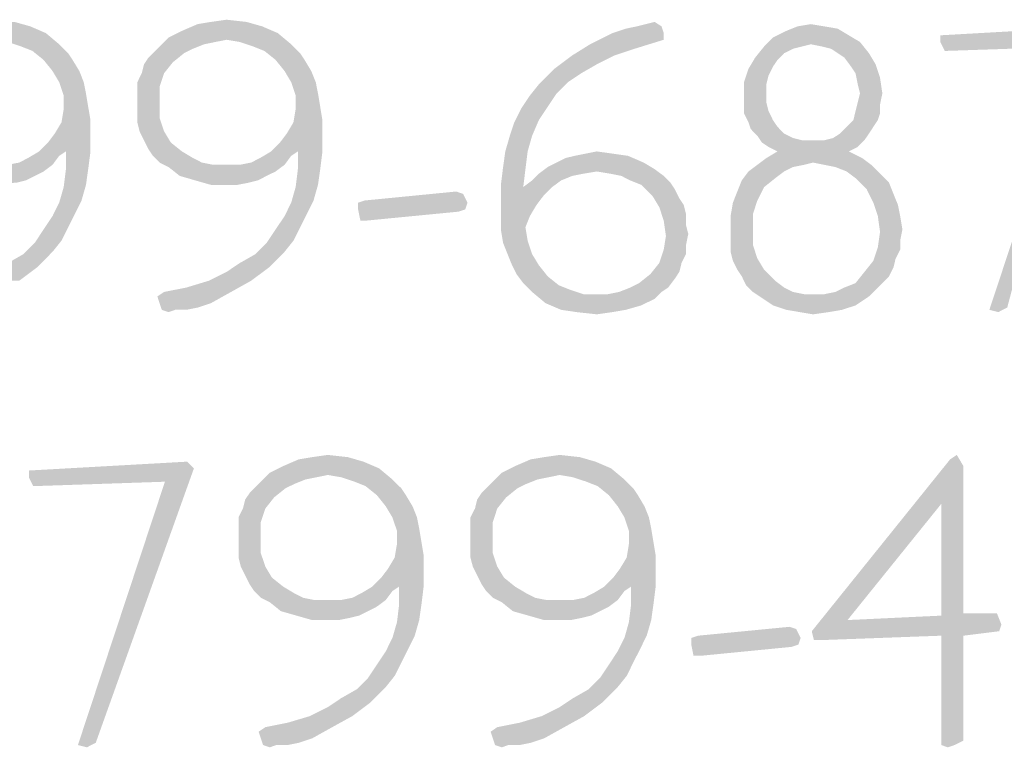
# Model space of a CAD drawing. Header units: inches. Extents: x -1.2 to 81.2, y -1.2 to 52.9.
# Tile 29 of 39: x 76.805 to 78.004, y 1.755 to 2.64. Entities that reach past the tile are written whole.
import ezdxf

# ---------------------------------------------------------------- set-up
doc = ezdxf.new("R2010")
doc.units = ezdxf.units.IN
doc.header["$LTSCALE"] = 4.4
doc.header["$MEASUREMENT"] = 0
doc.layers.get('0').update_dxf_attribs({"linetype": 'CONTINUOUS'})

msp = doc.modelspace()

# ---------------------------------------------------------------- linework, layer by layer
at = {"color": 2, "linetype": 'CONTINUOUS'}
for points in [[(76.7392, 2.6349), (76.7989, 2.6376), (76.818, 2.6322)], [(77.0813, 2.6376), (77.0216, 2.6349), (77.0379, 2.6376)], [(77.0216, 2.6349), (77.0813, 2.6376), (77.1003, 2.6322)], [(77.0379, 2.6376), (77.0569, 2.6403), (77.0813, 2.6376)], [(77.5673, 2.6349), (77.5781, 2.6376), (77.5863, 2.6322)], [(76.837, 2.624), (76.7039, 2.6186), (76.7202, 2.6267)], [(76.818, 2.6322), (76.7202, 2.6267), (76.7392, 2.6349)], [(76.7202, 2.6267), (76.818, 2.6322), (76.837, 2.624)], [(77.1193, 2.624), (76.9863, 2.6186), (77.0026, 2.6267)], [(77.1003, 2.6322), (77.0026, 2.6267), (77.0216, 2.6349)], [(77.0026, 2.6267), (77.1003, 2.6322), (77.1193, 2.624)], [(77.5266, 2.624), (77.5428, 2.6294), (77.5863, 2.6322)], [(77.5266, 2.624), (77.5863, 2.6322), (77.589, 2.624)], [(77.5863, 2.6322), (77.5428, 2.6294), (77.5564, 2.6322)], [(77.5863, 2.6322), (77.5564, 2.6322), (77.5673, 2.6349)], [(77.8143, 2.6213), (77.722, 2.6186), (77.7383, 2.6267)], [(77.7845, 2.6322), (77.8008, 2.6294), (77.7383, 2.6267)], [(77.7845, 2.6322), (77.7383, 2.6267), (77.7519, 2.6322)], [(77.7383, 2.6267), (77.8008, 2.6294), (77.8143, 2.6213)], [(77.7519, 2.6322), (77.7682, 2.6349), (77.7845, 2.6322)], [(78.1266, 2.624), (77.9256, 2.6213), (78.1184, 2.6322)], [(76.7745, 2.6159), (76.7039, 2.6186), (76.837, 2.624)], [(76.7908, 2.6132), (76.7745, 2.6159), (76.837, 2.624)], [(76.7908, 2.6132), (76.837, 2.624), (76.8532, 2.6104)], [(76.8532, 2.6104), (76.8071, 2.6077), (76.7908, 2.6132)], [(77.0569, 2.6159), (76.9781, 2.6104), (76.9863, 2.6186)], [(77.0569, 2.6159), (77.0433, 2.6132), (76.9781, 2.6104)], [(76.9781, 2.6104), (77.0433, 2.6132), (77.0297, 2.6104)], [(77.0569, 2.6159), (76.9863, 2.6186), (77.1193, 2.624)], [(77.0732, 2.6132), (77.0569, 2.6159), (77.1193, 2.624)], [(77.0732, 2.6132), (77.1193, 2.624), (77.1356, 2.6104)], [(77.1356, 2.6104), (77.0894, 2.6077), (77.0732, 2.6132)], [(77.589, 2.624), (77.589, 2.6159), (77.4994, 2.6104)], [(77.589, 2.624), (77.4994, 2.6104), (77.5266, 2.624)], [(77.4994, 2.6104), (77.589, 2.6159), (77.5537, 2.605)], [(77.7682, 2.6104), (77.7112, 2.6077), (77.722, 2.6186)], [(77.722, 2.6186), (77.8143, 2.6213), (77.8279, 2.6132)], [(77.722, 2.6186), (77.8279, 2.6132), (77.7682, 2.6104)], [(77.7818, 2.6077), (77.7682, 2.6104), (77.8279, 2.6132)], [(77.7926, 2.605), (77.7818, 2.6077), (77.8279, 2.6132)], [(77.8008, 2.5996), (77.7926, 2.605), (77.8279, 2.6132)], [(77.8008, 2.5996), (77.8279, 2.6132), (77.8388, 2.5996)], [(77.9256, 2.6132), (77.9256, 2.6213), (78.1266, 2.624)], [(78.0913, 2.6077), (77.9256, 2.6132), (78.1266, 2.624)], [(78.0913, 2.6077), (77.9311, 2.6023), (77.9256, 2.6132)], [(76.8207, 2.6023), (76.8071, 2.6077), (76.8532, 2.6104)], [(76.8207, 2.6023), (76.8532, 2.6104), (76.8641, 2.5996)], [(76.8641, 2.5996), (76.8342, 2.5914), (76.8207, 2.6023)], [(77.0053, 2.5996), (76.9618, 2.5942), (76.97, 2.6023)], [(77.0297, 2.6104), (77.0161, 2.605), (76.97, 2.6023)], [(77.0297, 2.6104), (76.97, 2.6023), (76.9781, 2.6104)], [(76.97, 2.6023), (77.0161, 2.605), (77.0053, 2.5996)], [(77.103, 2.6023), (77.0894, 2.6077), (77.1356, 2.6104)], [(77.103, 2.6023), (77.1356, 2.6104), (77.1465, 2.5996)], [(77.1465, 2.5996), (77.1166, 2.5914), (77.103, 2.6023)], [(77.5537, 2.605), (77.4777, 2.5969), (77.4994, 2.6104)], [(77.4777, 2.5969), (77.5537, 2.605), (77.5293, 2.5969)], [(77.7573, 2.6077), (77.7465, 2.605), (77.7003, 2.5942)], [(77.7573, 2.6077), (77.7003, 2.5942), (77.7112, 2.6077)], [(77.7465, 2.605), (77.7356, 2.5996), (77.7003, 2.5942)], [(77.7112, 2.6077), (77.7682, 2.6104), (77.7573, 2.6077)], [(78.0071, 2.2901), (77.9854, 2.2874), (78.0913, 2.6077)], [(76.8342, 2.5914), (76.8641, 2.5996), (76.8695, 2.5914)], [(76.8695, 2.5914), (76.8451, 2.5779), (76.8342, 2.5914)], [(76.8451, 2.5779), (76.8695, 2.5914), (76.8777, 2.5779)], [(76.9537, 2.5751), (76.9564, 2.586), (76.9917, 2.5887)], [(76.9537, 2.5751), (76.9917, 2.5887), (76.9808, 2.5751)], [(76.9917, 2.5887), (76.9564, 2.586), (76.9618, 2.5942)], [(76.9618, 2.5942), (77.0053, 2.5996), (76.9917, 2.5887)], [(77.1166, 2.5914), (77.1465, 2.5996), (77.1519, 2.5914)], [(77.1519, 2.5914), (77.1275, 2.5779), (77.1166, 2.5914)], [(77.1275, 2.5779), (77.1519, 2.5914), (77.16, 2.5779)], [(77.5293, 2.5969), (77.5075, 2.586), (77.456, 2.5806)], [(77.5293, 2.5969), (77.456, 2.5806), (77.4777, 2.5969)], [(77.7275, 2.5914), (77.6922, 2.5806), (77.7003, 2.5942)], [(77.7275, 2.5914), (77.722, 2.5833), (77.6922, 2.5806)], [(77.7003, 2.5942), (77.7356, 2.5996), (77.7275, 2.5914)], [(77.8388, 2.5996), (77.8089, 2.5942), (77.8008, 2.5996)], [(77.8089, 2.5942), (77.8388, 2.5996), (77.8469, 2.586)], [(77.8469, 2.586), (77.817, 2.5833), (77.8089, 2.5942)], [(76.8777, 2.5779), (76.8532, 2.5643), (76.8451, 2.5779)], [(76.8532, 2.5643), (76.8777, 2.5779), (76.8831, 2.5643)], [(77.16, 2.5779), (77.1356, 2.5643), (77.1275, 2.5779)], [(77.1356, 2.5643), (77.16, 2.5779), (77.1655, 2.5643)], [(77.4885, 2.5751), (77.437, 2.5616), (77.456, 2.5806)], [(77.456, 2.5806), (77.5075, 2.586), (77.4885, 2.5751)], [(77.7166, 2.5724), (77.6867, 2.5643), (77.6922, 2.5806)], [(77.6922, 2.5806), (77.722, 2.5833), (77.7166, 2.5724)], [(77.8225, 2.5751), (77.817, 2.5833), (77.8469, 2.586)], [(77.8225, 2.5751), (77.8469, 2.586), (77.8523, 2.5697)], [(76.9808, 2.5751), (76.9483, 2.5643), (76.9537, 2.5751)], [(76.9483, 2.5643), (76.9808, 2.5751), (76.9754, 2.5589)], [(77.4885, 2.5751), (77.4723, 2.5643), (77.437, 2.5616)], [(77.6867, 2.5643), (77.7166, 2.5724), (77.7139, 2.5616)], [(77.8523, 2.5697), (77.8252, 2.5616), (77.8225, 2.5751)], [(77.8279, 2.5507), (77.8252, 2.5616), (77.8523, 2.5697)], [(77.8279, 2.5507), (77.8523, 2.5697), (77.8551, 2.5507)], [(76.8831, 2.5643), (76.8587, 2.548), (76.8532, 2.5643)], [(76.8831, 2.5643), (76.8858, 2.5507), (76.8587, 2.548)], [(76.9754, 2.5589), (76.9483, 2.5507), (76.9483, 2.5643)], [(76.9483, 2.5399), (76.9483, 2.5507), (76.9754, 2.5589)], [(76.9483, 2.5399), (76.9754, 2.5589), (76.9754, 2.5399)], [(77.1655, 2.5643), (77.141, 2.548), (77.1356, 2.5643)], [(77.1655, 2.5643), (77.1682, 2.5507), (77.141, 2.548)], [(77.4587, 2.5507), (77.4261, 2.548), (77.437, 2.5616)], [(77.437, 2.5616), (77.4723, 2.5643), (77.4587, 2.5507)], [(77.7139, 2.5616), (77.6867, 2.548), (77.6867, 2.5643)], [(77.7139, 2.5616), (77.7139, 2.5507), (77.6867, 2.548)], [(76.8587, 2.548), (76.8858, 2.5507), (76.8885, 2.5344)], [(76.8885, 2.5344), (76.8587, 2.5317), (76.8587, 2.548)], [(77.141, 2.548), (77.1682, 2.5507), (77.1709, 2.5344)], [(77.1709, 2.5344), (77.141, 2.5317), (77.141, 2.548)], [(77.4478, 2.5344), (77.4152, 2.5317), (77.4261, 2.548)], [(77.4261, 2.548), (77.4587, 2.5507), (77.4478, 2.5344)], [(77.6867, 2.548), (77.7139, 2.5507), (77.7139, 2.5399)], [(77.7139, 2.5399), (77.6867, 2.5371), (77.6867, 2.548)], [(77.8551, 2.5507), (77.8252, 2.5399), (77.8279, 2.5507)], [(77.8252, 2.5399), (77.8551, 2.5507), (77.8523, 2.5371)], [(76.8913, 2.5181), (76.856, 2.5154), (76.8587, 2.5317)], [(76.8587, 2.5317), (76.8885, 2.5344), (76.8913, 2.5181)], [(76.9754, 2.5399), (76.9483, 2.5263), (76.9483, 2.5399)], [(76.9483, 2.5263), (76.9754, 2.5399), (76.9754, 2.5208)], [(77.1736, 2.5181), (77.1383, 2.5154), (77.141, 2.5317)], [(77.141, 2.5317), (77.1709, 2.5344), (77.1736, 2.5181)], [(77.437, 2.5181), (77.4071, 2.5154), (77.4152, 2.5317)], [(77.4152, 2.5317), (77.4478, 2.5344), (77.437, 2.5181)], [(77.6867, 2.5371), (77.7139, 2.5399), (77.7166, 2.529)], [(77.7166, 2.529), (77.6867, 2.5263), (77.6867, 2.5371)], [(77.6867, 2.5263), (77.7166, 2.529), (77.722, 2.5181)], [(77.8523, 2.5263), (77.8198, 2.5181), (77.8225, 2.529)], [(77.8523, 2.5371), (77.8225, 2.529), (77.8252, 2.5399)], [(77.8225, 2.529), (77.8523, 2.5371), (77.8523, 2.5263)], [(76.8478, 2.5018), (76.856, 2.5154), (76.8913, 2.5181)], [(76.8478, 2.5018), (76.8913, 2.5181), (76.8913, 2.5018)], [(76.9754, 2.5208), (76.9483, 2.5154), (76.9483, 2.5263)], [(76.951, 2.5046), (76.9483, 2.5154), (76.9754, 2.5208)], [(76.951, 2.5046), (76.9754, 2.5208), (76.9808, 2.5046)], [(77.1302, 2.5018), (77.1383, 2.5154), (77.1736, 2.5181)], [(77.1302, 2.5018), (77.1736, 2.5181), (77.1736, 2.5018)], [(77.4017, 2.4991), (77.4071, 2.5154), (77.437, 2.5181)], [(77.4017, 2.4991), (77.437, 2.5181), (77.4288, 2.4991)], [(77.722, 2.5181), (77.6922, 2.5154), (77.6867, 2.5263)], [(77.6922, 2.5154), (77.722, 2.5181), (77.7275, 2.51)], [(77.8496, 2.5181), (77.8116, 2.51), (77.8198, 2.5181)], [(77.8116, 2.51), (77.8496, 2.5181), (77.8442, 2.51)], [(77.8198, 2.5181), (77.8523, 2.5263), (77.8496, 2.5181)], [(77.7275, 2.51), (77.6949, 2.5073), (77.6922, 2.5154)], [(77.6949, 2.5073), (77.7275, 2.51), (77.7356, 2.5018)], [(77.7356, 2.5018), (77.703, 2.4991), (77.6949, 2.5073)], [(77.8442, 2.51), (77.8035, 2.5018), (77.8116, 2.51)], [(77.8035, 2.5018), (77.8442, 2.51), (77.8388, 2.5018)], [(76.8288, 2.4801), (76.8397, 2.491), (76.8913, 2.5018)], [(76.8614, 2.4801), (76.8288, 2.4801), (76.8913, 2.5018)], [(76.8913, 2.5018), (76.8397, 2.491), (76.8478, 2.5018)], [(76.8614, 2.4801), (76.8913, 2.5018), (76.8913, 2.4801)], [(76.9808, 2.5046), (76.9564, 2.4937), (76.951, 2.5046)], [(76.9564, 2.4937), (76.9808, 2.5046), (76.989, 2.491)], [(76.989, 2.491), (76.9618, 2.4828), (76.9564, 2.4937)], [(77.1112, 2.4801), (77.122, 2.491), (77.1736, 2.5018)], [(77.1437, 2.4801), (77.1112, 2.4801), (77.1736, 2.5018)], [(77.1736, 2.5018), (77.122, 2.491), (77.1302, 2.5018)], [(77.1437, 2.4801), (77.1736, 2.5018), (77.1736, 2.4801)], [(77.4288, 2.4991), (77.3962, 2.4801), (77.4017, 2.4991)], [(77.3962, 2.4801), (77.4288, 2.4991), (77.4234, 2.4801)], [(77.703, 2.4991), (77.7356, 2.5018), (77.7465, 2.4964)], [(77.7465, 2.4964), (77.7085, 2.491), (77.703, 2.4991)], [(77.7465, 2.4964), (77.7573, 2.4937), (77.7085, 2.491)], [(77.7845, 2.4937), (77.8333, 2.4937), (77.7085, 2.491)], [(77.7709, 2.4937), (77.7845, 2.4937), (77.7085, 2.491)], [(77.7573, 2.4937), (77.7709, 2.4937), (77.7085, 2.491)], [(77.7166, 2.4856), (77.7085, 2.491), (77.8333, 2.4937)], [(77.7166, 2.4856), (77.8333, 2.4937), (77.8252, 2.4856)], [(77.7845, 2.4937), (77.7953, 2.4964), (77.8388, 2.5018)], [(77.7845, 2.4937), (77.8388, 2.5018), (77.8333, 2.4937)], [(77.8388, 2.5018), (77.7953, 2.4964), (77.8035, 2.5018)], [(76.9618, 2.4828), (76.989, 2.491), (77.0026, 2.4801)], [(77.0026, 2.4801), (76.9673, 2.4747), (76.9618, 2.4828)], [(77.8252, 2.4856), (77.7275, 2.4801), (77.7166, 2.4856)], [(77.7275, 2.4801), (77.8252, 2.4856), (77.8143, 2.4801)], [(76.7908, 2.4638), (76.8044, 2.4665), (76.8532, 2.4747)], [(76.7908, 2.4638), (76.8532, 2.4747), (76.8451, 2.4638)], [(76.8044, 2.4665), (76.8152, 2.472), (76.8532, 2.4747)], [(76.8614, 2.4801), (76.8532, 2.4747), (76.8152, 2.472)], [(76.8614, 2.4801), (76.8152, 2.472), (76.8288, 2.4801)], [(76.8913, 2.4801), (76.8614, 2.4584), (76.8614, 2.4801)], [(76.8614, 2.4584), (76.8913, 2.4801), (76.8885, 2.4584)], [(76.9673, 2.4747), (77.0026, 2.4801), (77.0161, 2.472)], [(77.0161, 2.472), (76.9754, 2.4665), (76.9673, 2.4747)], [(76.9754, 2.4665), (77.0161, 2.472), (77.027, 2.4665)], [(77.0732, 2.4638), (77.0867, 2.4665), (77.1356, 2.4747)], [(77.0732, 2.4638), (77.1356, 2.4747), (77.1275, 2.4638)], [(77.0867, 2.4665), (77.0976, 2.472), (77.1356, 2.4747)], [(77.1437, 2.4801), (77.1356, 2.4747), (77.0976, 2.472)], [(77.1437, 2.4801), (77.0976, 2.472), (77.1112, 2.4801)], [(77.1736, 2.4801), (77.1437, 2.4584), (77.1437, 2.4801)], [(77.1437, 2.4584), (77.1736, 2.4801), (77.1709, 2.4584)], [(77.4234, 2.4801), (77.3935, 2.4611), (77.3962, 2.4801)], [(77.3935, 2.4611), (77.4234, 2.4801), (77.4207, 2.4584)], [(77.4587, 2.4665), (77.4695, 2.472), (77.5456, 2.4747)], [(77.4587, 2.4665), (77.5456, 2.4747), (77.5646, 2.4665)], [(77.5456, 2.4747), (77.4695, 2.472), (77.4804, 2.4747)], [(77.5266, 2.4774), (77.4804, 2.4747), (77.494, 2.4774)], [(77.4804, 2.4747), (77.5266, 2.4774), (77.5456, 2.4747)], [(77.494, 2.4774), (77.5075, 2.4801), (77.5266, 2.4774)], [(77.8306, 2.472), (77.7709, 2.4665), (77.703, 2.4638)], [(77.8306, 2.472), (77.703, 2.4638), (77.7139, 2.472)], [(77.8143, 2.4801), (77.7139, 2.472), (77.7275, 2.4801)], [(77.7139, 2.472), (77.8143, 2.4801), (77.8306, 2.472)], [(77.7845, 2.4638), (77.7709, 2.4665), (77.8306, 2.472)], [(77.7845, 2.4638), (77.8306, 2.472), (77.8415, 2.4638)], [(76.7908, 2.4638), (76.8451, 2.4638), (76.7039, 2.4611)], [(76.7039, 2.4611), (76.8451, 2.4638), (76.8342, 2.4557)], [(76.8342, 2.4557), (76.7175, 2.4503), (76.7039, 2.4611)], [(76.8885, 2.4584), (76.8858, 2.4394), (76.8587, 2.4367)], [(76.8885, 2.4584), (76.8587, 2.4367), (76.8614, 2.4584)], [(77.027, 2.4665), (76.9863, 2.4611), (76.9754, 2.4665)], [(77.027, 2.4665), (77.0406, 2.4638), (76.9863, 2.4611)], [(77.0732, 2.4638), (77.1275, 2.4638), (76.9863, 2.4611)], [(77.0569, 2.4638), (77.0732, 2.4638), (76.9863, 2.4611)], [(77.0406, 2.4638), (77.0569, 2.4638), (76.9863, 2.4611)], [(76.9863, 2.4611), (77.1275, 2.4638), (77.1166, 2.4557)], [(77.1166, 2.4557), (76.9999, 2.4503), (76.9863, 2.4611)], [(77.1709, 2.4584), (77.1682, 2.4394), (77.141, 2.4367)], [(77.1709, 2.4584), (77.141, 2.4367), (77.1437, 2.4584)], [(77.4207, 2.4584), (77.3908, 2.4394), (77.3935, 2.4611)], [(77.3908, 2.4394), (77.4207, 2.4584), (77.418, 2.4367)], [(77.5781, 2.4584), (77.437, 2.453), (77.4478, 2.4611)], [(77.5781, 2.4584), (77.5075, 2.4557), (77.437, 2.453)], [(77.5646, 2.4665), (77.4478, 2.4611), (77.4587, 2.4665)], [(77.4478, 2.4611), (77.5646, 2.4665), (77.5781, 2.4584)], [(77.5238, 2.453), (77.5075, 2.4557), (77.5781, 2.4584)], [(77.5374, 2.4503), (77.5238, 2.453), (77.5781, 2.4584)], [(77.5374, 2.4503), (77.5781, 2.4584), (77.589, 2.4503)], [(77.76, 2.4638), (77.7465, 2.4611), (77.6922, 2.4557)], [(77.76, 2.4638), (77.6922, 2.4557), (77.703, 2.4638)], [(77.6922, 2.4557), (77.7465, 2.4611), (77.7356, 2.4557)], [(77.703, 2.4638), (77.7709, 2.4665), (77.76, 2.4638)], [(77.8415, 2.4638), (77.798, 2.4611), (77.7845, 2.4638)], [(77.8116, 2.4557), (77.798, 2.4611), (77.8415, 2.4638)], [(77.8116, 2.4557), (77.8415, 2.4638), (77.8523, 2.453)], [(76.7175, 2.4503), (76.8342, 2.4557), (76.8234, 2.4503)], [(76.8234, 2.4503), (76.7365, 2.4448), (76.7175, 2.4503)], [(76.7365, 2.4448), (76.8234, 2.4503), (76.8125, 2.4448)], [(76.8125, 2.4448), (76.7555, 2.4394), (76.7365, 2.4448)], [(76.8125, 2.4448), (76.8017, 2.4421), (76.7555, 2.4394)], [(76.9999, 2.4503), (77.1166, 2.4557), (77.1057, 2.4503)], [(77.1057, 2.4503), (77.0189, 2.4448), (76.9999, 2.4503)], [(77.0189, 2.4448), (77.1057, 2.4503), (77.0949, 2.4448)], [(77.0949, 2.4448), (77.0379, 2.4394), (77.0189, 2.4448)], [(77.0949, 2.4448), (77.084, 2.4421), (77.0379, 2.4394)], [(77.4641, 2.4448), (77.418, 2.4367), (77.4288, 2.4448)], [(77.418, 2.4367), (77.4641, 2.4448), (77.4532, 2.4367)], [(77.4913, 2.453), (77.4777, 2.4503), (77.4288, 2.4448)], [(77.4913, 2.453), (77.4288, 2.4448), (77.437, 2.453)], [(77.4288, 2.4448), (77.4777, 2.4503), (77.4641, 2.4448)], [(77.437, 2.453), (77.5075, 2.4557), (77.4913, 2.453)], [(77.589, 2.4503), (77.5483, 2.4448), (77.5374, 2.4503)], [(77.5483, 2.4448), (77.589, 2.4503), (77.5971, 2.4421)], [(77.5971, 2.4421), (77.5618, 2.4394), (77.5483, 2.4448)], [(77.7112, 2.4367), (77.6786, 2.4313), (77.684, 2.4448)], [(77.7356, 2.4557), (77.7247, 2.4475), (77.684, 2.4448)], [(77.7356, 2.4557), (77.684, 2.4448), (77.6922, 2.4557)], [(77.684, 2.4448), (77.7247, 2.4475), (77.7112, 2.4367)], [(77.8523, 2.453), (77.8225, 2.4475), (77.8116, 2.4557)], [(77.8225, 2.4475), (77.8523, 2.453), (77.8632, 2.4421)], [(77.8632, 2.4421), (77.8361, 2.434), (77.8225, 2.4475)], [(76.8804, 2.4204), (76.8532, 2.4177), (76.8587, 2.4367)], [(76.8587, 2.4367), (76.8858, 2.4394), (76.8804, 2.4204)], [(77.0569, 2.4394), (77.0379, 2.4394), (77.084, 2.4421)], [(77.0569, 2.4394), (77.084, 2.4421), (77.0704, 2.4394)], [(77.1628, 2.4204), (77.1356, 2.4177), (77.141, 2.4367)], [(77.141, 2.4367), (77.1682, 2.4394), (77.1628, 2.4204)], [(77.418, 2.4367), (77.3908, 2.4177), (77.3908, 2.4394)], [(77.4532, 2.4367), (77.4424, 2.4258), (77.3908, 2.4177)], [(77.418, 2.4367), (77.4532, 2.4367), (77.3908, 2.4177)], [(77.5618, 2.4394), (77.5971, 2.4421), (77.6026, 2.434)], [(77.6026, 2.434), (77.5754, 2.4258), (77.5618, 2.4394)], [(77.5754, 2.4258), (77.6026, 2.434), (77.608, 2.4231)], [(77.6786, 2.4313), (77.7112, 2.4367), (77.703, 2.4204)], [(77.8361, 2.434), (77.8632, 2.4421), (77.8686, 2.4285)], [(77.8686, 2.4285), (77.8442, 2.4177), (77.8361, 2.434)], [(77.217, 2.4177), (77.2252, 2.4204), (77.3447, 2.4285)], [(77.217, 2.4177), (77.3447, 2.4285), (77.3501, 2.4177)], [(77.3447, 2.4285), (77.2252, 2.4204), (77.3365, 2.4313)], [(77.3908, 2.4177), (77.4424, 2.4258), (77.4342, 2.415)], [(77.608, 2.4231), (77.5836, 2.4123), (77.5754, 2.4258)], [(77.608, 2.4231), (77.6134, 2.415), (77.5836, 2.4123)], [(77.703, 2.4204), (77.6732, 2.4177), (77.6786, 2.4313)], [(77.8442, 2.4177), (77.8686, 2.4285), (77.8741, 2.415)], [(76.8723, 2.4041), (76.8451, 2.4014), (76.8532, 2.4177)], [(76.8532, 2.4177), (76.8804, 2.4204), (76.8723, 2.4041)], [(77.1546, 2.4041), (77.1275, 2.4014), (77.1356, 2.4177)], [(77.1356, 2.4177), (77.1628, 2.4204), (77.1546, 2.4041)], [(77.3501, 2.4177), (77.217, 2.4095), (77.217, 2.4177)], [(77.217, 2.4095), (77.3501, 2.4177), (77.3474, 2.4095)], [(77.3474, 2.4095), (77.2198, 2.396), (77.217, 2.4095)], [(77.3474, 2.4095), (77.3392, 2.4068), (77.2198, 2.396)], [(77.4342, 2.415), (77.3908, 2.4014), (77.3908, 2.4177)], [(77.3908, 2.4014), (77.4342, 2.415), (77.4261, 2.4014)], [(77.5836, 2.4123), (77.6134, 2.415), (77.6161, 2.4041)], [(77.6161, 2.4041), (77.589, 2.396), (77.5836, 2.4123)], [(77.6976, 2.4041), (77.6704, 2.4014), (77.6732, 2.4177)], [(77.6732, 2.4177), (77.703, 2.4204), (77.6976, 2.4041)], [(77.8741, 2.415), (77.8496, 2.4014), (77.8442, 2.4177)], [(77.8496, 2.4014), (77.8741, 2.415), (77.8768, 2.4014)], [(76.8641, 2.3878), (76.8342, 2.3851), (76.8451, 2.4014)], [(76.8451, 2.4014), (76.8723, 2.4041), (76.8641, 2.3878)], [(77.1465, 2.3878), (77.1166, 2.3851), (77.1275, 2.4014)], [(77.1275, 2.4014), (77.1546, 2.4041), (77.1465, 2.3878)], [(77.2198, 2.396), (77.3392, 2.4068), (77.2279, 2.396)], [(77.4261, 2.4014), (77.4207, 2.3878), (77.3908, 2.3851)], [(77.4261, 2.4014), (77.3908, 2.3851), (77.3908, 2.4014)], [(77.589, 2.396), (77.6161, 2.4041), (77.6161, 2.3905)], [(77.6704, 2.3851), (77.6704, 2.4014), (77.6976, 2.4041)], [(77.6704, 2.3851), (77.6976, 2.4041), (77.6976, 2.3851)], [(77.8768, 2.4014), (77.8523, 2.3824), (77.8496, 2.4014)], [(77.8768, 2.4014), (77.8795, 2.3851), (77.8523, 2.3824)], [(76.856, 2.3715), (76.8234, 2.3688), (76.8342, 2.3851)], [(76.8342, 2.3851), (76.8641, 2.3878), (76.856, 2.3715)], [(77.1383, 2.3715), (77.1057, 2.3688), (77.1166, 2.3851)], [(77.1166, 2.3851), (77.1465, 2.3878), (77.1383, 2.3715)], [(77.3908, 2.3851), (77.4207, 2.3878), (77.4234, 2.3715)], [(77.4234, 2.3715), (77.3935, 2.3688), (77.3908, 2.3851)], [(77.6161, 2.3905), (77.5917, 2.377), (77.589, 2.396)], [(77.6161, 2.3905), (77.6189, 2.3797), (77.5917, 2.377)], [(77.6976, 2.3851), (77.6704, 2.3715), (77.6704, 2.3851)], [(77.6704, 2.3715), (77.6976, 2.3851), (77.6976, 2.3661)], [(77.8523, 2.3824), (77.8795, 2.3851), (77.8768, 2.3715)], [(77.6161, 2.3661), (77.589, 2.3607), (77.5917, 2.377)], [(77.5917, 2.377), (77.6189, 2.3797), (77.6161, 2.3661)], [(77.8768, 2.3715), (77.8496, 2.3634), (77.8523, 2.3824)], [(76.8451, 2.358), (76.8098, 2.3552), (76.8234, 2.3688)], [(76.8234, 2.3688), (76.856, 2.3715), (76.8451, 2.358)], [(77.1275, 2.358), (77.0922, 2.3552), (77.1057, 2.3688)], [(77.1057, 2.3688), (77.1383, 2.3715), (77.1275, 2.358)], [(77.3989, 2.3552), (77.3935, 2.3688), (77.4234, 2.3715)], [(77.3989, 2.3552), (77.4234, 2.3715), (77.4288, 2.3552)], [(77.589, 2.3607), (77.6161, 2.3661), (77.6161, 2.3552)], [(77.6976, 2.3661), (77.6704, 2.358), (77.6704, 2.3715)], [(77.6704, 2.358), (77.6976, 2.3661), (77.703, 2.3498)], [(77.8768, 2.3607), (77.8442, 2.3471), (77.8496, 2.3634)], [(77.8496, 2.3634), (77.8768, 2.3715), (77.8768, 2.3607)], [(76.7908, 2.3444), (76.8098, 2.3552), (76.8451, 2.358)], [(76.7908, 2.3444), (76.8451, 2.358), (76.8261, 2.3389)], [(77.0732, 2.3444), (77.0922, 2.3552), (77.1275, 2.358)], [(77.0732, 2.3444), (77.1275, 2.358), (77.1085, 2.3389)], [(77.4288, 2.3552), (77.4044, 2.3417), (77.3989, 2.3552)], [(77.4044, 2.3417), (77.4288, 2.3552), (77.437, 2.3417)], [(77.6161, 2.3552), (77.5836, 2.3444), (77.589, 2.3607)], [(77.5836, 2.3444), (77.6161, 2.3552), (77.6107, 2.3444)], [(77.703, 2.3498), (77.6732, 2.3471), (77.6704, 2.358)], [(77.6786, 2.3362), (77.6732, 2.3471), (77.703, 2.3498)], [(77.6786, 2.3362), (77.703, 2.3498), (77.7112, 2.3362)], [(77.8768, 2.3607), (77.8713, 2.3498), (77.8442, 2.3471)], [(77.8442, 2.3471), (77.8713, 2.3498), (77.8686, 2.3389)], [(76.7528, 2.3227), (76.7745, 2.3335), (76.8261, 2.3389)], [(76.7528, 2.3227), (76.8261, 2.3389), (76.8044, 2.3227)], [(76.8261, 2.3389), (76.7745, 2.3335), (76.7908, 2.3444)], [(77.0351, 2.3227), (77.0569, 2.3335), (77.1085, 2.3389)], [(77.0351, 2.3227), (77.1085, 2.3389), (77.0867, 2.3227)], [(77.1085, 2.3389), (77.0569, 2.3335), (77.0732, 2.3444)], [(77.437, 2.3417), (77.4098, 2.3308), (77.4044, 2.3417)], [(77.4098, 2.3308), (77.437, 2.3417), (77.4478, 2.3281)], [(77.6107, 2.3444), (77.608, 2.3335), (77.5727, 2.3308)], [(77.6107, 2.3444), (77.5727, 2.3308), (77.5836, 2.3444)], [(77.8686, 2.3389), (77.8333, 2.3335), (77.8442, 2.3471)], [(77.8333, 2.3335), (77.8686, 2.3389), (77.8632, 2.3281)], [(77.4478, 2.3281), (77.418, 2.3199), (77.4098, 2.3308)], [(77.418, 2.3199), (77.4478, 2.3281), (77.4614, 2.3172)], [(77.5483, 2.3145), (77.5591, 2.3199), (77.6026, 2.3254)], [(77.5483, 2.3145), (77.6026, 2.3254), (77.5944, 2.3145)], [(77.6026, 2.3254), (77.5591, 2.3199), (77.5727, 2.3308)], [(77.5727, 2.3308), (77.608, 2.3335), (77.6026, 2.3254)], [(77.7112, 2.3362), (77.684, 2.3281), (77.6786, 2.3362)], [(77.684, 2.3281), (77.7112, 2.3362), (77.7247, 2.3227)], [(77.7247, 2.3227), (77.6894, 2.3172), (77.684, 2.3281)], [(77.8632, 2.3281), (77.8225, 2.3199), (77.8333, 2.3335)], [(77.8225, 2.3199), (77.8632, 2.3281), (77.8551, 2.3199)], [(76.9808, 2.3091), (77.008, 2.3145), (77.0867, 2.3227)], [(76.9808, 2.3091), (77.0867, 2.3227), (77.0623, 2.3091)], [(77.0867, 2.3227), (77.008, 2.3145), (77.0351, 2.3227)], [(77.4614, 2.3172), (77.4288, 2.3091), (77.418, 2.3199)], [(77.4614, 2.3172), (77.475, 2.3118), (77.4288, 2.3091)], [(77.5944, 2.3145), (77.5347, 2.3091), (77.5483, 2.3145)], [(77.5347, 2.3091), (77.5944, 2.3145), (77.5863, 2.3091)], [(77.6894, 2.3172), (77.7247, 2.3227), (77.7356, 2.3145)], [(77.7356, 2.3145), (77.6976, 2.3091), (77.6894, 2.3172)], [(77.6976, 2.3091), (77.7356, 2.3145), (77.7465, 2.3091)], [(77.8469, 2.3118), (77.798, 2.3091), (77.8089, 2.3145)], [(77.8551, 2.3199), (77.8089, 2.3145), (77.8225, 2.3199)], [(77.8089, 2.3145), (77.8551, 2.3199), (77.8469, 2.3118)], [(77.0623, 2.3091), (76.9727, 2.3037), (76.9808, 2.3091)], [(76.9754, 2.2955), (76.9727, 2.3037), (77.0623, 2.3091)], [(76.9754, 2.2955), (77.0623, 2.3091), (77.0379, 2.2955)], [(77.4288, 2.3091), (77.475, 2.3118), (77.4913, 2.3064)], [(77.4913, 2.3064), (77.4451, 2.2955), (77.4288, 2.3091)], [(77.5211, 2.3064), (77.5781, 2.3009), (77.4451, 2.2955)], [(77.5075, 2.3064), (77.5211, 2.3064), (77.4451, 2.2955)], [(77.4913, 2.3064), (77.5075, 2.3064), (77.4451, 2.2955)], [(77.5863, 2.3091), (77.5211, 2.3064), (77.5347, 2.3091)], [(77.5211, 2.3064), (77.5863, 2.3091), (77.5781, 2.3009)], [(77.7465, 2.3091), (77.7057, 2.3037), (77.6976, 2.3091)], [(77.7465, 2.3091), (77.76, 2.3064), (77.7057, 2.3037)], [(77.7709, 2.3064), (77.7845, 2.3064), (77.7057, 2.3037)], [(77.76, 2.3064), (77.7709, 2.3064), (77.7057, 2.3037)], [(77.8388, 2.3037), (77.7057, 2.3037), (77.7845, 2.3064)], [(77.8388, 2.3037), (77.722, 2.2928), (77.7057, 2.3037)], [(77.722, 2.2928), (77.8388, 2.3037), (77.8225, 2.2928)], [(77.7845, 2.3064), (77.798, 2.3091), (77.8469, 2.3118)], [(77.7845, 2.3064), (77.8469, 2.3118), (77.8388, 2.3037)], [(77.0379, 2.2955), (76.9781, 2.2874), (76.9754, 2.2955)], [(77.0379, 2.2955), (77.0216, 2.2901), (76.9781, 2.2874)], [(76.9944, 2.2874), (76.9781, 2.2874), (77.0216, 2.2901)], [(76.9944, 2.2874), (77.0216, 2.2901), (77.008, 2.2874)], [(77.4451, 2.2955), (77.5781, 2.3009), (77.5618, 2.2928)], [(77.5618, 2.2928), (77.4641, 2.2874), (77.4451, 2.2955)], [(77.4641, 2.2874), (77.5618, 2.2928), (77.5428, 2.2874)], [(77.8225, 2.2928), (77.7383, 2.2874), (77.722, 2.2928)], [(77.7383, 2.2874), (77.8225, 2.2928), (77.8062, 2.2874)], [(77.9854, 2.2874), (78.0071, 2.2901), (77.9962, 2.2846)], [(76.9944, 2.2874), (76.9863, 2.2846), (76.9781, 2.2874)], [(77.5428, 2.2874), (77.4831, 2.2846), (77.4641, 2.2874)], [(77.4831, 2.2846), (77.5428, 2.2874), (77.5266, 2.2846)], [(77.5266, 2.2846), (77.5075, 2.2819), (77.4831, 2.2846)], [(77.8062, 2.2874), (77.7546, 2.2846), (77.7383, 2.2874)], [(77.7546, 2.2846), (77.8062, 2.2874), (77.7899, 2.2846)], [(77.7899, 2.2846), (77.7709, 2.2819), (77.7546, 2.2846)], [(77.1611, 2.1082), (77.1801, 2.1109), (77.2045, 2.1082)], [(77.4434, 2.1082), (77.4624, 2.1109), (77.4869, 2.1082)], [(77.9376, 2.1055), (77.9457, 2.1109), (77.9538, 2.0973)], [(77.0172, 2.0946), (76.8163, 2.0919), (77.009, 2.1027)], [(77.2425, 2.0946), (77.1095, 2.0892), (77.1258, 2.0973)], [(77.2235, 2.1027), (77.1258, 2.0973), (77.1448, 2.1055)], [(77.1258, 2.0973), (77.2235, 2.1027), (77.2425, 2.0946)], [(77.2045, 2.1082), (77.1448, 2.1055), (77.1611, 2.1082)], [(77.1448, 2.1055), (77.2045, 2.1082), (77.2235, 2.1027)], [(77.5249, 2.0946), (77.3919, 2.0892), (77.4081, 2.0973)], [(77.5059, 2.1027), (77.4081, 2.0973), (77.4271, 2.1055)], [(77.4081, 2.0973), (77.5059, 2.1027), (77.5249, 2.0946)], [(77.4869, 2.1082), (77.4271, 2.1055), (77.4434, 2.1082)], [(77.4271, 2.1055), (77.4869, 2.1082), (77.5059, 2.1027)], [(77.9538, 2.0973), (77.7692, 1.8964), (77.9376, 2.1055)], [(77.9538, 2.0973), (77.9267, 2.0512), (77.7692, 1.8964)], [(77.9267, 2.0512), (77.9538, 2.0973), (77.9538, 1.9181)], [(76.8163, 2.0837), (76.8163, 2.0919), (77.0172, 2.0946)], [(76.9819, 2.0783), (76.8163, 2.0837), (77.0172, 2.0946)], [(76.9819, 2.0783), (77.0172, 2.0946), (76.8977, 1.7607)], [(77.1801, 2.0865), (77.1014, 2.081), (77.1095, 2.0892)], [(77.1801, 2.0865), (77.1665, 2.0837), (77.1014, 2.081)], [(77.1801, 2.0865), (77.1095, 2.0892), (77.2425, 2.0946)], [(77.1964, 2.0837), (77.1801, 2.0865), (77.2425, 2.0946)], [(77.1964, 2.0837), (77.2425, 2.0946), (77.2588, 2.081)], [(77.4624, 2.0865), (77.3837, 2.081), (77.3919, 2.0892)], [(77.4624, 2.0865), (77.4489, 2.0837), (77.3837, 2.081)], [(77.4624, 2.0865), (77.3919, 2.0892), (77.5249, 2.0946)], [(77.4787, 2.0837), (77.4624, 2.0865), (77.5249, 2.0946)], [(77.4787, 2.0837), (77.5249, 2.0946), (77.5412, 2.081)], [(76.9819, 2.0783), (76.8217, 2.0729), (76.8163, 2.0837)], [(76.8977, 1.7607), (76.876, 1.758), (76.9819, 2.0783)], [(77.1529, 2.081), (77.1394, 2.0756), (77.0932, 2.0729)], [(77.1529, 2.081), (77.0932, 2.0729), (77.1014, 2.081)], [(77.0932, 2.0729), (77.1394, 2.0756), (77.1285, 2.0702)], [(77.1014, 2.081), (77.1665, 2.0837), (77.1529, 2.081)], [(77.2588, 2.081), (77.2127, 2.0783), (77.1964, 2.0837)], [(77.2262, 2.0729), (77.2127, 2.0783), (77.2588, 2.081)], [(77.2262, 2.0729), (77.2588, 2.081), (77.2697, 2.0702)], [(77.4353, 2.081), (77.4217, 2.0756), (77.3756, 2.0729)], [(77.4353, 2.081), (77.3756, 2.0729), (77.3837, 2.081)], [(77.3756, 2.0729), (77.4217, 2.0756), (77.4109, 2.0702)], [(77.3837, 2.081), (77.4489, 2.0837), (77.4353, 2.081)], [(77.5412, 2.081), (77.495, 2.0783), (77.4787, 2.0837)], [(77.5086, 2.0729), (77.495, 2.0783), (77.5412, 2.081)], [(77.5086, 2.0729), (77.5412, 2.081), (77.552, 2.0702)], [(77.1149, 2.0593), (77.0796, 2.0566), (77.0851, 2.0647)], [(77.1285, 2.0702), (77.0851, 2.0647), (77.0932, 2.0729)], [(77.0851, 2.0647), (77.1285, 2.0702), (77.1149, 2.0593)], [(77.2697, 2.0702), (77.2398, 2.062), (77.2262, 2.0729)], [(77.2398, 2.062), (77.2697, 2.0702), (77.2751, 2.062)], [(77.2751, 2.062), (77.2507, 2.0484), (77.2398, 2.062)], [(77.2507, 2.0484), (77.2751, 2.062), (77.2833, 2.0484)], [(77.3973, 2.0593), (77.362, 2.0566), (77.3674, 2.0647)], [(77.4109, 2.0702), (77.3674, 2.0647), (77.3756, 2.0729)], [(77.3674, 2.0647), (77.4109, 2.0702), (77.3973, 2.0593)], [(77.552, 2.0702), (77.5222, 2.062), (77.5086, 2.0729)], [(77.5222, 2.062), (77.552, 2.0702), (77.5575, 2.062)], [(77.5575, 2.062), (77.533, 2.0484), (77.5222, 2.062)], [(77.533, 2.0484), (77.5575, 2.062), (77.5656, 2.0484)], [(77.0769, 2.0457), (77.0796, 2.0566), (77.1149, 2.0593)], [(77.0769, 2.0457), (77.1149, 2.0593), (77.1041, 2.0457)], [(77.3593, 2.0457), (77.362, 2.0566), (77.3973, 2.0593)], [(77.3593, 2.0457), (77.3973, 2.0593), (77.3864, 2.0457)], [(77.9267, 2.0512), (77.8127, 1.91), (77.7692, 1.8964)], [(77.9538, 1.9181), (77.9267, 1.9154), (77.9267, 2.0512)], [(77.1041, 2.0457), (77.0715, 2.0349), (77.0769, 2.0457)], [(77.0715, 2.0349), (77.1041, 2.0457), (77.0986, 2.0294)], [(77.2833, 2.0484), (77.2588, 2.0349), (77.2507, 2.0484)], [(77.2588, 2.0349), (77.2833, 2.0484), (77.2887, 2.0349)], [(77.3864, 2.0457), (77.3538, 2.0349), (77.3593, 2.0457)], [(77.3538, 2.0349), (77.3864, 2.0457), (77.381, 2.0294)], [(77.5656, 2.0484), (77.5412, 2.0349), (77.533, 2.0484)], [(77.5412, 2.0349), (77.5656, 2.0484), (77.571, 2.0349)], [(77.0986, 2.0294), (77.0715, 2.0213), (77.0715, 2.0349)], [(77.0715, 2.0104), (77.0715, 2.0213), (77.0986, 2.0294)], [(77.0715, 2.0104), (77.0986, 2.0294), (77.0986, 2.0104)], [(77.2887, 2.0349), (77.2643, 2.0186), (77.2588, 2.0349)], [(77.2887, 2.0349), (77.2914, 2.0213), (77.2643, 2.0186)], [(77.381, 2.0294), (77.3538, 2.0213), (77.3538, 2.0349)], [(77.3538, 2.0104), (77.3538, 2.0213), (77.381, 2.0294)], [(77.3538, 2.0104), (77.381, 2.0294), (77.381, 2.0104)], [(77.571, 2.0349), (77.5466, 2.0186), (77.5412, 2.0349)], [(77.571, 2.0349), (77.5738, 2.0213), (77.5466, 2.0186)], [(77.2643, 2.0186), (77.2914, 2.0213), (77.2941, 2.005)], [(77.2941, 2.005), (77.2643, 2.0023), (77.2643, 2.0186)], [(77.5466, 2.0186), (77.5738, 2.0213), (77.5765, 2.005)], [(77.5765, 2.005), (77.5466, 2.0023), (77.5466, 2.0186)], [(77.0986, 2.0104), (77.0715, 1.9969), (77.0715, 2.0104)], [(77.0715, 1.9969), (77.0986, 2.0104), (77.0986, 1.9914)], [(77.2968, 1.9887), (77.2615, 1.986), (77.2643, 2.0023)], [(77.2643, 2.0023), (77.2941, 2.005), (77.2968, 1.9887)], [(77.381, 2.0104), (77.3538, 1.9969), (77.3538, 2.0104)], [(77.3538, 1.9969), (77.381, 2.0104), (77.381, 1.9914)], [(77.5792, 1.9887), (77.5439, 1.986), (77.5466, 2.0023)], [(77.5466, 2.0023), (77.5765, 2.005), (77.5792, 1.9887)], [(77.0986, 1.9914), (77.0715, 1.986), (77.0715, 1.9969)], [(77.0742, 1.9751), (77.0715, 1.986), (77.0986, 1.9914)], [(77.0742, 1.9751), (77.0986, 1.9914), (77.1041, 1.9751)], [(77.381, 1.9914), (77.3538, 1.986), (77.3538, 1.9969)], [(77.3566, 1.9751), (77.3538, 1.986), (77.381, 1.9914)], [(77.3566, 1.9751), (77.381, 1.9914), (77.3864, 1.9751)], [(77.2534, 1.9724), (77.2615, 1.986), (77.2968, 1.9887)], [(77.2534, 1.9724), (77.2968, 1.9887), (77.2968, 1.9724)], [(77.5357, 1.9724), (77.5439, 1.986), (77.5792, 1.9887)], [(77.5357, 1.9724), (77.5792, 1.9887), (77.5792, 1.9724)], [(77.1041, 1.9751), (77.0796, 1.9643), (77.0742, 1.9751)], [(77.0796, 1.9643), (77.1041, 1.9751), (77.1122, 1.9616)], [(77.2344, 1.9507), (77.2452, 1.9616), (77.2968, 1.9724)], [(77.267, 1.9507), (77.2344, 1.9507), (77.2968, 1.9724)], [(77.2968, 1.9724), (77.2452, 1.9616), (77.2534, 1.9724)], [(77.267, 1.9507), (77.2968, 1.9724), (77.2968, 1.9507)], [(77.3864, 1.9751), (77.362, 1.9643), (77.3566, 1.9751)], [(77.362, 1.9643), (77.3864, 1.9751), (77.3946, 1.9616)], [(77.5167, 1.9507), (77.5276, 1.9616), (77.5792, 1.9724)], [(77.5493, 1.9507), (77.5167, 1.9507), (77.5792, 1.9724)], [(77.5792, 1.9724), (77.5276, 1.9616), (77.5357, 1.9724)], [(77.5493, 1.9507), (77.5792, 1.9724), (77.5792, 1.9507)], [(77.1122, 1.9616), (77.0851, 1.9534), (77.0796, 1.9643)], [(77.0851, 1.9534), (77.1122, 1.9616), (77.1258, 1.9507)], [(77.3946, 1.9616), (77.3674, 1.9534), (77.362, 1.9643)], [(77.3674, 1.9534), (77.3946, 1.9616), (77.4081, 1.9507)], [(77.1258, 1.9507), (77.0905, 1.9453), (77.0851, 1.9534)], [(77.0905, 1.9453), (77.1258, 1.9507), (77.1394, 1.9426)], [(77.1394, 1.9426), (77.0986, 1.9371), (77.0905, 1.9453)], [(77.0986, 1.9371), (77.1394, 1.9426), (77.1502, 1.9371)], [(77.1964, 1.9344), (77.21, 1.9371), (77.2588, 1.9453)], [(77.1964, 1.9344), (77.2588, 1.9453), (77.2507, 1.9344)], [(77.21, 1.9371), (77.2208, 1.9426), (77.2588, 1.9453)], [(77.267, 1.9507), (77.2588, 1.9453), (77.2208, 1.9426)], [(77.267, 1.9507), (77.2208, 1.9426), (77.2344, 1.9507)], [(77.2968, 1.9507), (77.267, 1.929), (77.267, 1.9507)], [(77.267, 1.929), (77.2968, 1.9507), (77.2941, 1.929)], [(77.4081, 1.9507), (77.3728, 1.9453), (77.3674, 1.9534)], [(77.3728, 1.9453), (77.4081, 1.9507), (77.4217, 1.9426)], [(77.4217, 1.9426), (77.381, 1.9371), (77.3728, 1.9453)], [(77.381, 1.9371), (77.4217, 1.9426), (77.4326, 1.9371)], [(77.4787, 1.9344), (77.4923, 1.9371), (77.5412, 1.9453)], [(77.4787, 1.9344), (77.5412, 1.9453), (77.533, 1.9344)], [(77.4923, 1.9371), (77.5032, 1.9426), (77.5412, 1.9453)], [(77.5493, 1.9507), (77.5412, 1.9453), (77.5032, 1.9426)], [(77.5493, 1.9507), (77.5032, 1.9426), (77.5167, 1.9507)], [(77.5792, 1.9507), (77.5493, 1.929), (77.5493, 1.9507)], [(77.5493, 1.929), (77.5792, 1.9507), (77.5765, 1.929)], [(77.1502, 1.9371), (77.1095, 1.9317), (77.0986, 1.9371)], [(77.1502, 1.9371), (77.1638, 1.9344), (77.1095, 1.9317)], [(77.1964, 1.9344), (77.2507, 1.9344), (77.1095, 1.9317)], [(77.1801, 1.9344), (77.1964, 1.9344), (77.1095, 1.9317)], [(77.1638, 1.9344), (77.1801, 1.9344), (77.1095, 1.9317)], [(77.1095, 1.9317), (77.2507, 1.9344), (77.2398, 1.9263)], [(77.2398, 1.9263), (77.1231, 1.9208), (77.1095, 1.9317)], [(77.4326, 1.9371), (77.3919, 1.9317), (77.381, 1.9371)], [(77.4326, 1.9371), (77.4462, 1.9344), (77.3919, 1.9317)], [(77.4787, 1.9344), (77.533, 1.9344), (77.3919, 1.9317)], [(77.4624, 1.9344), (77.4787, 1.9344), (77.3919, 1.9317)], [(77.4462, 1.9344), (77.4624, 1.9344), (77.3919, 1.9317)], [(77.3919, 1.9317), (77.533, 1.9344), (77.5222, 1.9263)], [(77.5222, 1.9263), (77.4054, 1.9208), (77.3919, 1.9317)], [(77.1231, 1.9208), (77.2398, 1.9263), (77.229, 1.9208)], [(77.229, 1.9208), (77.1421, 1.9154), (77.1231, 1.9208)], [(77.1421, 1.9154), (77.229, 1.9208), (77.2181, 1.9154)], [(77.2941, 1.929), (77.2914, 1.91), (77.2643, 1.9073)], [(77.2941, 1.929), (77.2643, 1.9073), (77.267, 1.929)], [(77.4054, 1.9208), (77.5222, 1.9263), (77.5113, 1.9208)], [(77.5113, 1.9208), (77.4244, 1.9154), (77.4054, 1.9208)], [(77.4244, 1.9154), (77.5113, 1.9208), (77.5004, 1.9154)], [(77.5765, 1.929), (77.5738, 1.91), (77.5466, 1.9073)], [(77.5765, 1.929), (77.5466, 1.9073), (77.5493, 1.929)], [(77.8127, 1.91), (77.9267, 1.9154), (77.9946, 1.9181)], [(77.8127, 1.91), (77.9946, 1.9181), (78, 1.9046)], [(77.9538, 1.9181), (77.9946, 1.9181), (77.9267, 1.9154)], [(77.2181, 1.9154), (77.1611, 1.91), (77.1421, 1.9154)], [(77.2181, 1.9154), (77.2072, 1.9127), (77.1611, 1.91)], [(77.1801, 1.91), (77.1611, 1.91), (77.2072, 1.9127)], [(77.1801, 1.91), (77.2072, 1.9127), (77.1937, 1.91)], [(77.286, 1.891), (77.2588, 1.8883), (77.2643, 1.9073)], [(77.2643, 1.9073), (77.2914, 1.91), (77.286, 1.891)], [(77.5004, 1.9154), (77.4434, 1.91), (77.4244, 1.9154)], [(77.5004, 1.9154), (77.4896, 1.9127), (77.4434, 1.91)], [(77.4624, 1.91), (77.4434, 1.91), (77.4896, 1.9127)], [(77.4624, 1.91), (77.4896, 1.9127), (77.476, 1.91)], [(77.5683, 1.891), (77.5412, 1.8883), (77.5466, 1.9073)], [(77.5466, 1.9073), (77.5738, 1.91), (77.5683, 1.891)], [(77.8127, 1.91), (78, 1.9046), (77.7692, 1.8964)], [(77.6226, 1.8883), (77.6308, 1.891), (77.7502, 1.8991)], [(77.6226, 1.8883), (77.7502, 1.8991), (77.7557, 1.8883)], [(77.7502, 1.8991), (77.6308, 1.891), (77.7421, 1.9018)], [(77.7692, 1.8964), (78, 1.9046), (77.9973, 1.8964)], [(77.9973, 1.8964), (77.7719, 1.8856), (77.7692, 1.8964)], [(77.9973, 1.8964), (77.9267, 1.891), (77.7719, 1.8856)], [(77.9267, 1.891), (77.9973, 1.8964), (77.9538, 1.891)], [(77.2778, 1.8747), (77.2507, 1.872), (77.2588, 1.8883)], [(77.2588, 1.8883), (77.286, 1.891), (77.2778, 1.8747)], [(77.5602, 1.8747), (77.533, 1.872), (77.5412, 1.8883)], [(77.5412, 1.8883), (77.5683, 1.891), (77.5602, 1.8747)], [(77.7557, 1.8883), (77.6226, 1.8801), (77.6226, 1.8883)], [(77.6226, 1.8801), (77.7557, 1.8883), (77.7529, 1.8801)], [(77.7719, 1.8856), (77.9267, 1.891), (77.7801, 1.8856)], [(77.9538, 1.891), (77.9538, 1.7634), (77.9267, 1.758)], [(77.9538, 1.891), (77.9267, 1.758), (77.9267, 1.891)], [(77.2697, 1.8584), (77.2398, 1.8557), (77.2507, 1.872)], [(77.2507, 1.872), (77.2778, 1.8747), (77.2697, 1.8584)], [(77.552, 1.8584), (77.5222, 1.8557), (77.533, 1.872)], [(77.533, 1.872), (77.5602, 1.8747), (77.552, 1.8584)], [(77.7529, 1.8801), (77.6253, 1.8665), (77.6226, 1.8801)], [(77.7529, 1.8801), (77.7448, 1.8774), (77.6253, 1.8665)], [(77.6253, 1.8665), (77.7448, 1.8774), (77.6335, 1.8665)], [(77.2398, 1.8557), (77.2697, 1.8584), (77.2615, 1.8421)], [(77.5222, 1.8557), (77.552, 1.8584), (77.5439, 1.8421)], [(77.2615, 1.8421), (77.229, 1.8394), (77.2398, 1.8557)], [(77.5439, 1.8421), (77.5113, 1.8394), (77.5222, 1.8557)], [(77.2507, 1.8285), (77.2154, 1.8258), (77.229, 1.8394)], [(77.229, 1.8394), (77.2615, 1.8421), (77.2507, 1.8285)], [(77.533, 1.8285), (77.4977, 1.8258), (77.5113, 1.8394)], [(77.5113, 1.8394), (77.5439, 1.8421), (77.533, 1.8285)], [(77.1964, 1.815), (77.2154, 1.8258), (77.2507, 1.8285)], [(77.1964, 1.815), (77.2507, 1.8285), (77.2317, 1.8095)], [(77.4787, 1.815), (77.4977, 1.8258), (77.533, 1.8285)], [(77.4787, 1.815), (77.533, 1.8285), (77.514, 1.8095)], [(77.2317, 1.8095), (77.1801, 1.8041), (77.1964, 1.815)], [(77.514, 1.8095), (77.4624, 1.8041), (77.4787, 1.815)], [(77.1584, 1.7932), (77.1801, 1.8041), (77.2317, 1.8095)], [(77.1584, 1.7932), (77.2317, 1.8095), (77.21, 1.7932)], [(77.4407, 1.7932), (77.4624, 1.8041), (77.514, 1.8095)], [(77.4407, 1.7932), (77.514, 1.8095), (77.4923, 1.7932)], [(77.1041, 1.7797), (77.1312, 1.7851), (77.21, 1.7932)], [(77.1041, 1.7797), (77.21, 1.7932), (77.1855, 1.7797)], [(77.21, 1.7932), (77.1312, 1.7851), (77.1584, 1.7932)], [(77.3864, 1.7797), (77.4136, 1.7851), (77.4923, 1.7932)], [(77.3864, 1.7797), (77.4923, 1.7932), (77.4679, 1.7797)], [(77.4923, 1.7932), (77.4136, 1.7851), (77.4407, 1.7932)], [(77.1855, 1.7797), (77.0959, 1.7742), (77.1041, 1.7797)], [(77.0986, 1.7661), (77.0959, 1.7742), (77.1855, 1.7797)], [(77.0986, 1.7661), (77.1855, 1.7797), (77.1611, 1.7661)], [(77.4679, 1.7797), (77.3783, 1.7742), (77.3864, 1.7797)], [(77.381, 1.7661), (77.3783, 1.7742), (77.4679, 1.7797)], [(77.381, 1.7661), (77.4679, 1.7797), (77.4434, 1.7661)], [(77.1611, 1.7661), (77.1014, 1.758), (77.0986, 1.7661)], [(77.1611, 1.7661), (77.1448, 1.7607), (77.1014, 1.758)], [(77.4434, 1.7661), (77.3837, 1.758), (77.381, 1.7661)], [(77.4434, 1.7661), (77.4271, 1.7607), (77.3837, 1.758)], [(77.9267, 1.758), (77.9538, 1.7634), (77.943, 1.758)], [(76.876, 1.758), (76.8977, 1.7607), (76.8869, 1.7552)], [(77.1176, 1.758), (77.1014, 1.758), (77.1448, 1.7607)], [(77.1176, 1.758), (77.1095, 1.7552), (77.1014, 1.758)], [(77.1176, 1.758), (77.1448, 1.7607), (77.1312, 1.758)], [(77.4, 1.758), (77.3837, 1.758), (77.4271, 1.7607)], [(77.4, 1.758), (77.3919, 1.7552), (77.3837, 1.758)], [(77.4, 1.758), (77.4271, 1.7607), (77.4136, 1.758)], [(77.943, 1.758), (77.9348, 1.7552), (77.9267, 1.758)]]:
    msp.add_solid(points, dxfattribs=at)

doc.saveas('drawing.dxf')
